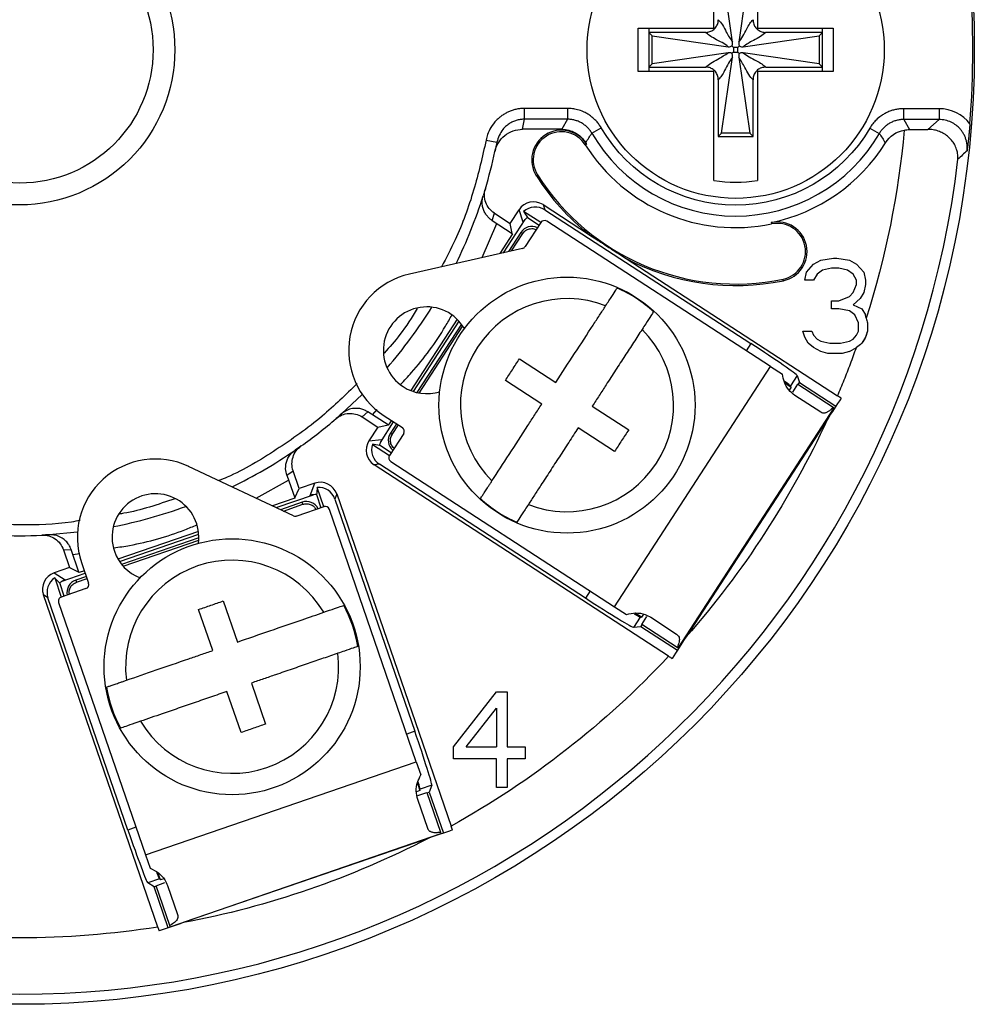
# Model space of a CAD drawing. Header units: millimetres. Extents: x 15 to 205, y 5 to 292.
# Tile 5 of 12: x 110 to 132, y 71 to 94. Entities that reach past the tile are written whole.
import ezdxf

# ---------------------------------------------------------------- set-up
doc = ezdxf.new("R2010")
doc.units = ezdxf.units.MM

msp = doc.modelspace()

# ---------------------------------------------------------------- linework, layer by layer
at = {"color": 7, "linetype": 'Continuous', "lineweight": 25}
for p, q in [((125.581, 93.725), (125.581, 96.238)), ((126.581, 96.238), (126.581, 93.725)), ((126.01, 93.396), (125.757, 95.149)), ((126.404, 95.149), (126.151, 93.396)), ((123.831, 93.725), (125.581, 93.725)), ((123.831, 92.725), (123.831, 93.725)), ((124.081, 93.725), (124.081, 93.625)), ((126.581, 93.725), (128.331, 93.725)), ((128.081, 93.625), (128.081, 93.725)), ((128.331, 93.725), (128.331, 92.725)), ((124.081, 93.625), (124.081, 92.825)), ((125.388, 93.625), (124.081, 93.625)), ((124.157, 93.549), (124.081, 93.625)), ((124.157, 93.549), (125.91, 93.296)), ((124.157, 92.902), (124.157, 93.549)), ((126.251, 93.296), (128.004, 93.549)), ((128.081, 93.625), (126.773, 93.625)), ((128.004, 93.549), (128.081, 93.625)), ((128.004, 93.549), (128.004, 92.902)), ((128.081, 92.825), (128.081, 93.625)), ((125.994, 93.312), (126.028, 93.278)), ((126.133, 93.278), (126.028, 93.278)), ((126.028, 93.278), (126.028, 93.173)), ((126.168, 93.312), (126.133, 93.278)), ((126.133, 93.173), (126.133, 93.278)), ((125.91, 93.155), (124.157, 92.902)), ((125.757, 91.302), (126.01, 93.055)), ((126.028, 93.173), (125.994, 93.138)), ((126.028, 93.173), (126.133, 93.173)), ((126.133, 93.173), (126.168, 93.138)), ((126.151, 93.055), (126.404, 91.302)), ((128.004, 92.902), (126.251, 93.155)), ((124.157, 92.902), (124.081, 92.825)), ((124.081, 92.825), (124.081, 92.725)), ((124.081, 92.825), (125.388, 92.825)), ((126.773, 92.825), (128.081, 92.825)), ((128.004, 92.902), (128.081, 92.825)), ((128.081, 92.725), (128.081, 92.825)), ((125.581, 92.725), (123.831, 92.725)), ((125.581, 90.213), (125.581, 92.725)), ((126.581, 92.725), (126.581, 90.213)), ((128.331, 92.725), (126.581, 92.725)), ((125.681, 92.533), (125.681, 91.225)), ((126.481, 91.225), (126.481, 92.533)), ((121.215, 91.624), (121.215, 91.874)), ((122.205, 91.874), (121.215, 91.874)), ((122.205, 91.874), (122.205, 91.624)), ((129.953, 91.617), (129.953, 91.867)), ((130.768, 91.867), (129.953, 91.867)), ((130.768, 91.867), (130.768, 91.617)), ((121.168, 91.391), (121.215, 91.624)), ((122.205, 91.624), (121.215, 91.624)), ((122.205, 91.624), (122.073, 91.391)), ((130.768, 91.617), (129.953, 91.617)), ((129.953, 91.617), (130.084, 91.385)), ((130.768, 91.617), (130.512, 91.389)), ((122.073, 91.391), (121.168, 91.391)), ((122.767, 91.301), (122.983, 91.426)), ((125.757, 91.302), (125.681, 91.225)), ((125.681, 91.225), (126.481, 91.225)), ((126.404, 91.302), (125.757, 91.302)), ((126.404, 91.302), (126.481, 91.225)), ((129.176, 91.421), (129.391, 91.295)), ((120.331, 91.144), (120.577, 91.097)), ((122.616, 91.034), (122.645, 91.053)), ((121.487, 90.32), (121.517, 90.339)), ((121.641, 89.656), (122.711, 88.961)), ((121.641, 89.656), (121.681, 89.537)), ((120.468, 89.29), (120.52, 89.46)), ((120.52, 89.46), (120.884, 89.224)), ((120.884, 89.224), (121.088, 89.538)), ((121.183, 89.254), (121.088, 89.538)), ((121.589, 89.243), (121.195, 89.499)), ((121.681, 89.537), (126.427, 86.455)), ((120.468, 89.29), (120.934, 88.987)), ((120.732, 88.547), (121.229, 89.313)), ((120.934, 88.987), (120.884, 89.224)), ((121.589, 89.243), (121.23, 88.69)), ((121.28, 89.358), (121.55, 89.183)), ((126.885, 85.923), (121.727, 89.272)), ((126.903, 89.244), (126.91, 89.21)), ((120.94, 88.983), (120.644, 88.527)), ((121.131, 89.015), (120.844, 88.573)), ((120.934, 88.987), (120.94, 88.983)), ((121.173, 88.988), (121.131, 89.015)), ((121.168, 88.647), (118.562, 88.054)), ((123.556, 88.413), (128.431, 85.247)), ((127.713, 88.098), (127.878, 88.285)), ((127.878, 88.285), (128.043, 88.379)), ((128.043, 88.379), (128.332, 88.425)), ((128.332, 88.425), (128.415, 88.425)), ((128.415, 88.425), (128.703, 88.379)), ((128.703, 88.379), (128.868, 88.285)), ((128.868, 88.285), (129.033, 88.098)), ((127.672, 87.911), (127.713, 88.098)), ((127.961, 88.051), (127.878, 87.911)), ((128.085, 88.145), (127.961, 88.051)), ((128.291, 88.191), (128.085, 88.145)), ((128.456, 88.191), (128.291, 88.191)), ((128.662, 88.145), (128.456, 88.191)), ((128.786, 88.051), (128.662, 88.145)), ((128.868, 87.911), (128.786, 88.051)), ((129.033, 88.098), (129.075, 87.911)), ((127.179, 87.903), (127.172, 87.937)), ((127.878, 87.911), (127.672, 87.911)), ((128.868, 87.817), (128.868, 87.911)), ((129.075, 87.911), (129.075, 87.817)), ((128.703, 87.536), (128.786, 87.63)), ((128.786, 87.63), (128.868, 87.817)), ((129.033, 87.63), (128.951, 87.489)), ((129.075, 87.817), (129.033, 87.63)), ((128.291, 87.442), (128.456, 87.442)), ((128.291, 87.255), (128.291, 87.442)), ((128.456, 87.442), (128.703, 87.536)), ((128.951, 87.489), (128.786, 87.349)), ((128.456, 87.255), (128.291, 87.255)), ((128.703, 87.208), (128.456, 87.255)), ((128.827, 87.115), (128.703, 87.208)), ((128.786, 87.349), (128.992, 87.255)), ((128.992, 87.255), (129.075, 87.115)), ((119.661, 87.014), (118.593, 85.369)), ((118.654, 85.347), (119.706, 86.967)), ((128.91, 86.928), (128.827, 87.115)), ((128.91, 86.74), (128.91, 86.928)), ((129.092, 87.037), (129.075, 87.115)), ((119.759, 86.902), (118.735, 85.325)), ((127.631, 86.74), (127.837, 86.74)), ((127.672, 86.6), (127.631, 86.74)), ((127.837, 86.74), (127.878, 86.647)), ((128.868, 86.647), (128.91, 86.74)), ((129.116, 86.74), (129.075, 86.6)), ((127.755, 86.459), (127.672, 86.6)), ((127.878, 86.366), (127.755, 86.459)), ((127.878, 86.647), (127.961, 86.553)), ((127.961, 86.553), (128.043, 86.506)), ((128.043, 86.506), (128.25, 86.459)), ((128.25, 86.459), (128.497, 86.459)), ((128.497, 86.459), (128.703, 86.506)), ((128.703, 86.506), (128.786, 86.553)), ((128.786, 86.553), (128.868, 86.647)), ((129.075, 86.6), (128.992, 86.459)), ((128.043, 86.272), (127.878, 86.366)), ((128.208, 86.225), (128.043, 86.272)), ((128.703, 86.272), (128.538, 86.225)), ((128.703, 86.272), (128.865, 86.364)), ((121.1, 86.103), (121.938, 85.558)), ((128.538, 86.225), (128.208, 86.225)), ((123.29, 80.387), (126.885, 85.923)), ((126.885, 85.923), (127.157, 85.746)), ((121.612, 85.055), (120.773, 85.599)), ((127.498, 85.718), (127.343, 85.48)), ((127.498, 85.718), (127.552, 85.554)), ((127.522, 85.509), (127.552, 85.554)), ((127.552, 85.554), (128.391, 85.01)), ((127.212, 85.547), (127.36, 85.451)), ((127.36, 85.451), (127.314, 85.379)), ((127.36, 85.451), (127.343, 85.48)), ((127.396, 85.333), (127.514, 85.514)), ((127.514, 85.514), (128.327, 84.986)), ((117.476, 85.282), (117, 84.836)), ((128.04, 84.875), (127.447, 85.26)), ((117.47, 84.764), (117.604, 84.88)), ((118.071, 84.577), (117.604, 84.88)), ((122.777, 85.013), (123.616, 84.469)), ((124.758, 79.434), (128.353, 84.97)), ((128.327, 84.986), (128.353, 84.97)), ((117.47, 84.764), (117.834, 84.527)), ((117.893, 84.176), (118.199, 84.648)), ((117.981, 84.789), (118.401, 84.517)), ((118.147, 84.682), (118.076, 84.574)), ((128.189, 84.699), (124.938, 79.694)), ((117.834, 84.527), (117.63, 84.212)), ((117.834, 84.527), (118.071, 84.577)), ((118.076, 84.574), (118.071, 84.577)), ((118.266, 84.604), (118.125, 84.386)), ((123.289, 83.965), (122.45, 84.51)), ((117.63, 84.212), (117.928, 84.242)), ((118.43, 84.378), (118.103, 83.875)), ((118.125, 84.386), (118.167, 84.359)), ((117.709, 84.131), (118.103, 83.875)), ((118.142, 83.935), (117.873, 84.11)), ((118.133, 83.737), (123.29, 80.387)), ((115.893, 82.483), (113.474, 83.621)), ((115.737, 83.422), (115.883, 83.523)), ((116.024, 83.113), (115.883, 83.523)), ((117.872, 83.672), (117.747, 83.659)), ((124.536, 79.25), (117.747, 83.659)), ((122.618, 80.589), (117.872, 83.672)), ((115.737, 83.422), (115.918, 82.896)), ((115.918, 82.896), (116.024, 83.113)), ((116.379, 83.235), (116.024, 83.113)), ((116.278, 82.953), (116.379, 83.235)), ((116.591, 82.694), (116.438, 83.138)), ((115.92, 82.889), (115.406, 82.712)), ((115.488, 82.674), (116.351, 82.971)), ((115.918, 82.896), (115.92, 82.889)), ((116.419, 82.975), (116.524, 82.671)), ((116.887, 82.987), (116.845, 82.869)), ((116.845, 82.869), (118.688, 77.518)), ((116.887, 82.987), (119.523, 75.333)), ((116.091, 82.797), (115.592, 82.625)), ((116.591, 82.694), (115.968, 82.479)), ((116.107, 82.749), (116.091, 82.797)), ((118.721, 76.817), (116.718, 82.632)), ((110.912, 82.105), (110.262, 82.046)), ((113.7, 82.124), (111.846, 81.486)), ((111.88, 81.431), (113.706, 82.06)), ((113.708, 81.976), (111.93, 81.364)), ((110.588, 81.7), (110.766, 81.71)), ((110.588, 81.7), (110.729, 81.29)), ((110.947, 81.184), (110.766, 81.71)), ((110.729, 81.29), (110.374, 81.168)), ((110.729, 81.29), (110.947, 81.184)), ((111.007, 81.406), (111.169, 80.933)), ((110.374, 81.168), (110.627, 81.008)), ((110.387, 81.055), (110.54, 80.61)), ((110.559, 80.977), (111.091, 81.16)), ((111.117, 81.084), (110.871, 81)), ((110.949, 81.177), (110.947, 81.184)), ((111.071, 81.219), (110.949, 81.177)), ((110.608, 80.634), (110.503, 80.938)), ((111.107, 80.806), (110.54, 80.61)), ((110.871, 81), (110.888, 80.952)), ((112.762, 73.005), (110.127, 80.66)), ((110.232, 80.593), (110.127, 80.66)), ((112.075, 75.241), (110.232, 80.593)), ((110.478, 80.483), (112.48, 74.668)), ((114.273, 80.521), (114.598, 79.575)), ((123.29, 80.387), (123.562, 80.211)), ((114.031, 79.38), (113.705, 80.325)), ((123.882, 80.149), (123.727, 79.911)), ((123.914, 80.145), (123.766, 80.242)), ((123.882, 80.149), (123.914, 80.145)), ((123.96, 80.215), (123.914, 80.145)), ((123.919, 79.979), (124.037, 80.161)), ((124.125, 80.144), (124.718, 79.759)), ((123.898, 79.928), (123.727, 79.911)), ((123.898, 79.928), (123.928, 79.973)), ((124.737, 79.383), (123.898, 79.928)), ((124.733, 79.451), (123.919, 79.979)), ((124.758, 79.434), (124.733, 79.451)), ((114.924, 78.63), (115.249, 77.684)), ((114.682, 77.489), (114.356, 78.434)), ((119.581, 77.162), (120.571, 78.425)), ((120.571, 78.425), (120.818, 78.425)), ((120.818, 78.425), (120.818, 77.162)), ((119.87, 77.162), (120.571, 78.051)), ((120.571, 78.051), (120.571, 77.162)), ((119.581, 76.881), (119.581, 77.162)), ((119.87, 77.162), (120.571, 77.162)), ((120.818, 77.162), (121.231, 77.162)), ((121.231, 77.162), (121.231, 76.881)), ((112.48, 74.668), (118.721, 76.817)), ((118.721, 76.817), (118.826, 76.511)), ((120.571, 76.881), (119.581, 76.881)), ((120.571, 76.225), (120.571, 76.881)), ((120.818, 76.881), (120.818, 76.225)), ((121.231, 76.881), (120.818, 76.881)), ((118.747, 76.32), (118.805, 76.153)), ((119.077, 76.278), (118.809, 76.186)), ((119.077, 76.278), (119.02, 76.116)), ((118.805, 76.153), (118.724, 76.125)), ((118.76, 76.038), (118.965, 76.108)), ((118.805, 76.153), (118.809, 76.186)), ((118.965, 76.108), (119.281, 75.191)), ((118.968, 76.099), (119.02, 76.116)), ((119.02, 76.116), (119.345, 75.171)), ((120.818, 76.225), (120.571, 76.225)), ((118.986, 75.28), (118.755, 75.949)), ((113.05, 73.014), (119.29, 75.162)), ((119.281, 75.191), (119.29, 75.162)), ((118.995, 75.05), (113.352, 73.107)), ((112.48, 74.668), (112.586, 74.362)), ((112.823, 74.093), (112.765, 74.261)), ((112.799, 74.116), (112.531, 74.024)), ((112.676, 73.932), (112.531, 74.024)), ((112.724, 73.959), (112.929, 74.03)), ((112.799, 74.116), (112.823, 74.093)), ((112.901, 74.12), (112.823, 74.093)), ((112.676, 73.932), (112.728, 73.95)), ((113.002, 72.987), (112.676, 73.932)), ((113.04, 73.042), (112.724, 73.959)), ((112.988, 73.963), (113.218, 73.294)), ((113.05, 73.014), (113.04, 73.042))]:
    msp.add_line(p, q, dxfattribs=at)
at = {"color": 8, "linetype": 'Continuous', "lineweight": 25}
for p, q in [((120.236, 88.435), (120.574, 89.221)), ((120.914, 88.589), (121.173, 88.988)), ((118.787, 85.314), (119.79, 86.859)), ((126.427, 86.455), (126.32, 86.289)), ((117.711, 84.811), (117.821, 84.931)), ((118.167, 84.359), (118.308, 84.577)), ((115.028, 82.89), (115.778, 83.302)), ((115.657, 82.594), (116.107, 82.749)), ((111.965, 81.323), (113.706, 81.923)), ((110.807, 81.59), (110.967, 81.616)), ((110.888, 80.952), (111.134, 81.037)), ((122.726, 80.754), (122.618, 80.589)), ((118.688, 77.518), (118.501, 77.454)), ((112.261, 75.305), (112.075, 75.241))]:
    msp.add_line(p, q, dxfattribs=at)
at = {"color": 7, "linetype": 'Continuous', "lineweight": 25}
for centre, radius in [((109.581, 93.225), 22), ((126.081, 93.225), 3.425), ((109.581, 93.225), 3.075), ((122.194, 85.034), 2.95), ((114.477, 79.005), 2.95)]:
    msp.add_circle(centre, radius, dxfattribs=at)
for centre, radius, start, end in [((109.581, 93.225), 21.965, 355.5412, 4.4588), ((122.066, 90.686), 0.685, 32.311, 212.311), ((122.066, 90.686), 0.65, 32.311, 212.311), ((126.081, 93.225), 3.833, 210.1472, 329.7495), ((126.081, 93.225), 4.1, 212.311, 281.6629), ((126.081, 93.225), 4.065, 211.7878, 212.311), ((126.081, 93.225), 4.065, 281.6629, 328.1123), ((109.581, 93.225), 11.2, 343.3842, 347.8981), ((109.581, 93.225), 21.768, 186.6532, 353.3468), ((126.081, 93.225), 5.435, 212.311, 231.684), ((126.081, 93.225), 5.4, 212.311, 281.6629), ((126.081, 93.225), 3.053, 260.5754, 279.4246), ((109.581, 93.225), 11.2, 333.9043, 342.5112), ((121.673, 89.188), 0.1, 57, 147), ((127.041, 88.573), 0.685, 281.6629, 101.6629), ((127.041, 88.573), 0.65, 281.6629, 101.6629), ((121.383, 88.852), 0.3, 64.6623, 147), ((121.146, 88.744), 0.1, 282.8165, 327), ((126.081, 93.225), 5.435, 242.316, 281.6629), ((118.962, 86.299), 1.8, 102.8165, 237), ((122.194, 85.034), 2.934, 47.1868, 66.8132), ((122.194, 85.034), 2.456, 68.745, 225.255), ((118.962, 86.299), 1, 29.863, 237), ((109.581, 93.225), 11.2, 319.1085, 328.0086), ((122.194, 85.034), 2.456, 248.745, 45.255), ((118.962, 86.299), 1, 237, 287.4043), ((109.581, 93.225), 11.2, 305.3842, 310.6158), ((118.346, 84.433), 0.1, 327, 57), ((118.376, 84.223), 0.3, 147, 229.3377), ((109.581, 93.225), 11.2, 295.9043, 304.5112), ((112.709, 81.992), 1.8, 64.8165, 199), ((118.187, 83.821), 0.1, 147, 237), ((112.709, 81.992), 1, 351.863, 199), ((122.194, 85.034), 2.934, 227.1868, 246.8132), ((109.581, 93.225), 11.2, 281.1085, 290.0086), ((116.188, 82.513), 0.3, 26.6623, 109), ((116.624, 82.6), 0.1, 19, 109), ((115.935, 82.574), 0.1, 244.8165, 289), ((109.581, 93.225), 11.2, 267.3842, 272.6158), ((112.709, 81.992), 1, 199, 249.4043), ((114.477, 79.005), 2.456, 30.745, 187.255), ((110.969, 80.716), 0.3, 109, 191.3377), ((111.075, 80.9), 0.1, 289, 19), ((110.573, 80.516), 0.1, 109, 199), ((114.477, 79.005), 2.934, 9.1868, 28.8132), ((114.477, 79.005), 2.456, 210.745, 7.255), ((114.477, 79.005), 2.934, 189.1868, 208.8132)]:
    msp.add_arc(centre, radius, start, end, dxfattribs=at)
for centre, major_axis, ratio, start_param, end_param in [((121.424, 89.32), (0.126, -0.38), 0.999002, 2.245953, 3.815775), ((121.463, 89.201), (0.126, -0.38), 0.999002, 2.245953, 3.55547), ((121.324, 89.62), (-0.813, 1.3), 0.113442, 1.593254, 1.700706), ((126.408, 86.424), (1.09, -0.708), 0.027933, 0.034907, 1.570796), ((126.253, 86.187), (1.09, -0.708), 0.017455, 0.034907, 0.510905), ((117.965, 83.995), (0.398, 0.039), 0.999002, 2.46741, 4.037232), ((118.09, 84.007), (0.398, 0.039), 0.999002, 2.727715, 4.037232), ((117.651, 83.964), (1.519, -0.214), 0.113442, 1.440887, 1.548339), ((116.509, 82.857), (-0.135, -0.377), 0.999002, 2.245953, 3.815775), ((116.615, 83.154), (0.16, 1.525), 0.113442, 1.593254, 1.700706), ((116.467, 82.739), (-0.135, -0.377), 0.999002, 2.245953, 3.55547), ((110.505, 80.79), (0.338, -0.214), 0.999002, 2.46741, 4.037232), ((110.611, 80.723), (0.338, -0.214), 0.999002, 2.727715, 4.037232), ((110.238, 80.959), (-1.065, 1.104), 0.113442, 4.58248, 4.689931), ((122.638, 80.62), (1.09, -0.708), 0.027933, 4.712389, 6.248279), ((122.792, 80.857), (1.09, -0.708), 0.017455, 5.777732, 6.248279), ((118.653, 77.506), (-0.423, 1.229), 0.027933, 3.176499, 4.712389), ((118.385, 77.414), (-0.423, 1.229), 0.017455, 3.176499, 3.652498), ((112.109, 75.253), (-0.423, 1.229), 0.027933, 1.570796, 3.106686), ((112.377, 75.345), (-0.423, 1.229), 0.017455, 2.63614, 3.106686)]:
    msp.add_ellipse(centre, major_axis=major_axis, ratio=ratio, start_param=start_param, end_param=end_param, dxfattribs=at)
for points, knots in [([(109.581, 89.65), (110.529, 89.65), (111.438, 90.027), (112.779, 91.368), (113.156, 92.277), (113.156, 94.174), (112.779, 95.083), (111.438, 96.424), (110.529, 96.8), (108.633, 96.8), (107.723, 96.424), (106.382, 95.083), (106.006, 94.174), (106.006, 92.277), (106.382, 91.368), (107.723, 90.027), (108.633, 89.65), (109.581, 89.65)], [0, 0, 0, 0, 0.125, 0.125, 0.25, 0.25, 0.375, 0.375, 0.5, 0.5, 0.625, 0.625, 0.75, 0.75, 0.875, 0.875, 1, 1, 1, 1]), ([(125.388, 93.625), (125.405, 93.626), (125.439, 93.628), (125.488, 93.641), (125.535, 93.662), (125.576, 93.69), (125.612, 93.725), (125.64, 93.764), (125.662, 93.808), (125.674, 93.849), (125.68, 93.886), (125.68, 93.907), (125.681, 93.918)], [0, 0, 0, 0, 0.1091423, 0.2214767, 0.3297933, 0.4415021, 0.5457617, 0.653113, 0.7563631, 0.8624905, 0.9308667, 1, 1, 1, 1]), ([(125.681, 93.918), (125.712, 93.881), (125.776, 93.808), (125.882, 93.595), (125.962, 93.471), (126.01, 93.396)], [0, 0, 0, 0, 0.2782361, 0.5596727, 1, 1, 1, 1]), ([(126.151, 93.396), (126.182, 93.441), (126.245, 93.531), (126.328, 93.696), (126.406, 93.835), (126.456, 93.89), (126.481, 93.918)], [0, 0, 0, 0, 0.27935, 0.561246, 0.78163, 1, 1, 1, 1]), ([(126.481, 93.918), (126.484, 93.884), (126.491, 93.816), (126.542, 93.727), (126.618, 93.663), (126.699, 93.63), (126.752, 93.627), (126.773, 93.625)], [0, 0, 0, 0, 0.221411, 0.441318, 0.652862, 0.862222, 1, 1, 1, 1]), ([(125.91, 93.296), (125.866, 93.327), (125.775, 93.389), (125.61, 93.473), (125.471, 93.551), (125.416, 93.601), (125.388, 93.625)], [0, 0, 0, 0, 0.27935, 0.561246, 0.78163, 1, 1, 1, 1]), ([(126.773, 93.625), (126.737, 93.594), (126.664, 93.531), (126.45, 93.424), (126.327, 93.345), (126.251, 93.296)], [0, 0, 0, 0, 0.278236, 0.559673, 1, 1, 1, 1]), ([(125.91, 93.296), (125.929, 93.295), (125.957, 93.294), (125.985, 93.306), (125.993, 93.312), (125.994, 93.312)], [0, 0, 0, 0, 0.636931, 0.987056, 1, 1, 1, 1]), ([(125.994, 93.312), (125.996, 93.316), (126.001, 93.324), (126.007, 93.339), (126.011, 93.358), (126.012, 93.378), (126.011, 93.391), (126.01, 93.396)], [0, 0, 0, 0, 0.147735, 0.298072, 0.55803, 0.825156, 1, 1, 1, 1]), ([(126.151, 93.396), (126.151, 93.377), (126.149, 93.349), (126.161, 93.322), (126.168, 93.313), (126.168, 93.312)], [0, 0, 0, 0, 0.636931, 0.987056, 1, 1, 1, 1]), ([(126.168, 93.312), (126.175, 93.308), (126.197, 93.296), (126.226, 93.293), (126.246, 93.296), (126.251, 93.296)], [0, 0, 0, 0, 0.298134, 0.824757, 1, 1, 1, 1]), ([(125.388, 92.825), (125.425, 92.857), (125.498, 92.92), (125.711, 93.027), (125.835, 93.106), (125.91, 93.155)], [0, 0, 0, 0, 0.2782361, 0.5596727, 1, 1, 1, 1]), ([(126.01, 93.055), (125.979, 93.01), (125.917, 92.92), (125.833, 92.755), (125.755, 92.615), (125.706, 92.56), (125.681, 92.533)], [0, 0, 0, 0, 0.27935, 0.561246, 0.78163, 1, 1, 1, 1]), ([(125.994, 93.138), (125.986, 93.143), (125.965, 93.155), (125.935, 93.158), (125.915, 93.155), (125.91, 93.155)], [0, 0, 0, 0, 0.298134, 0.824757, 1, 1, 1, 1]), ([(126.01, 93.055), (126.011, 93.073), (126.013, 93.102), (126, 93.129), (125.994, 93.138), (125.994, 93.138)], [0, 0, 0, 0, 0.636931, 0.987056, 1, 1, 1, 1]), ([(126.168, 93.138), (126.163, 93.131), (126.151, 93.109), (126.149, 93.08), (126.151, 93.06), (126.151, 93.055)], [0, 0, 0, 0, 0.298134, 0.824757, 1, 1, 1, 1]), ([(126.481, 92.533), (126.449, 92.569), (126.386, 92.642), (126.279, 92.856), (126.2, 92.98), (126.151, 93.055)], [0, 0, 0, 0, 0.278236, 0.559673, 1, 1, 1, 1]), ([(126.251, 93.155), (126.233, 93.156), (126.204, 93.157), (126.177, 93.145), (126.168, 93.139), (126.168, 93.138)], [0, 0, 0, 0, 0.636931, 0.987056, 1, 1, 1, 1]), ([(126.251, 93.155), (126.296, 93.124), (126.386, 93.061), (126.551, 92.978), (126.691, 92.9), (126.746, 92.85), (126.773, 92.825)], [0, 0, 0, 0, 0.27935, 0.561246, 0.78163, 1, 1, 1, 1]), ([(125.681, 92.533), (125.677, 92.567), (125.671, 92.635), (125.619, 92.724), (125.544, 92.788), (125.463, 92.821), (125.41, 92.824), (125.388, 92.825)], [0, 0, 0, 0, 0.221411, 0.441318, 0.652862, 0.862222, 1, 1, 1, 1]), ([(126.773, 92.825), (126.739, 92.822), (126.671, 92.816), (126.583, 92.764), (126.518, 92.688), (126.485, 92.607), (126.482, 92.554), (126.481, 92.533)], [0, 0, 0, 0, 0.221411, 0.441318, 0.652862, 0.862222, 1, 1, 1, 1]), ([(121.215, 91.874), (121.185, 91.873), (121.125, 91.871), (121.036, 91.857), (120.95, 91.835), (120.867, 91.804), (120.788, 91.766), (120.712, 91.721), (120.638, 91.667), (120.54, 91.576), (120.441, 91.445), (120.365, 91.287), (120.341, 91.187), (120.331, 91.144)], [0, 0, 0, 0, 0.072941, 0.145018, 0.2165, 0.287595, 0.358461, 0.429218, 0.49996, 0.58121, 0.749934, 0.89493, 1, 1, 1, 1]), ([(122.983, 91.426), (122.966, 91.453), (122.933, 91.506), (122.872, 91.579), (122.806, 91.645), (122.733, 91.704), (122.655, 91.755), (122.558, 91.805), (122.445, 91.844), (122.321, 91.87), (122.243, 91.872), (122.205, 91.874)], [0, 0, 0, 0, 0.1008239, 0.2009646, 0.3006915, 0.4001992, 0.4996316, 0.5967348, 0.7496756, 0.8792738, 1, 1, 1, 1]), ([(129.953, 91.867), (129.921, 91.866), (129.858, 91.864), (129.765, 91.848), (129.675, 91.824), (129.588, 91.791), (129.505, 91.749), (129.413, 91.69), (129.322, 91.613), (129.238, 91.519), (129.196, 91.452), (129.176, 91.421)], [0, 0, 0, 0, 0.100823, 0.200967, 0.3007, 0.400215, 0.499655, 0.596782, 0.749686, 0.879194, 1, 1, 1, 1]), ([(121.215, 91.624), (121.188, 91.623), (121.131, 91.621), (121.046, 91.604), (120.961, 91.574), (120.877, 91.532), (120.792, 91.471), (120.661, 91.344), (120.612, 91.2), (120.577, 91.097)], [0, 0, 0, 0, 0.0919988, 0.1888576, 0.2900212, 0.3947189, 0.5019809, 0.6404646, 1, 1, 1, 1]), ([(122.767, 91.301), (122.752, 91.324), (122.722, 91.371), (122.666, 91.434), (122.602, 91.491), (122.53, 91.539), (122.452, 91.577), (122.371, 91.604), (122.288, 91.621), (122.232, 91.623), (122.205, 91.624)], [0, 0, 0, 0, 0.121278, 0.245688, 0.372279, 0.49999, 0.627703, 0.754298, 0.878714, 1, 1, 1, 1]), ([(129.953, 91.617), (129.925, 91.616), (129.87, 91.614), (129.787, 91.597), (129.706, 91.57), (129.628, 91.532), (129.556, 91.484), (129.492, 91.428), (129.436, 91.365), (129.406, 91.318), (129.391, 91.295)], [0, 0, 0, 0, 0.1212992, 0.2457174, 0.3723065, 0.5000096, 0.6277115, 0.7542971, 0.8787092, 1, 1, 1, 1]), ([(131.414, 90.899), (131.416, 90.926), (131.42, 90.981), (131.412, 91.064), (131.395, 91.143), (131.369, 91.218), (131.335, 91.287), (131.296, 91.348), (131.241, 91.417), (131.16, 91.491), (131.046, 91.56), (130.912, 91.608), (130.816, 91.614), (130.768, 91.617)], [0, 0, 0, 0, 0.076265, 0.152316, 0.22726, 0.300241, 0.370482, 0.437324, 0.500245, 0.612877, 0.736251, 0.866785, 1, 1, 1, 1]), ([(131.479, 91.518), (131.477, 91.493), (131.473, 91.44), (131.466, 91.361), (131.458, 91.277), (131.447, 91.177), (131.433, 91.05), (131.421, 90.954), (131.414, 90.899)], [0, 0, 0, 0, 0.112377, 0.232255, 0.361103, 0.500106, 0.711036, 1, 1, 1, 1]), ([(120.532, 90.877), (120.563, 91.023), (120.643, 91.153), (120.874, 91.34), (121.019, 91.391), (121.168, 91.391)], [0, 0, 0, 0, 0.5, 0.5, 1, 1, 1, 1]), ([(122.073, 91.391), (122.184, 91.391), (122.293, 91.363), (122.485, 91.256), (122.567, 91.178), (122.625, 91.084)], [0, 0, 0, 0, 0.5, 0.5, 1, 1, 1, 1]), ([(122.625, 91.084), (122.649, 91.121), (122.695, 91.193), (122.743, 91.265), (122.767, 91.301)], [0, 0, 0, 0, 0.505872, 1, 1, 1, 1]), ([(129.176, 91.421), (128.533, 90.319), (127.353, 89.642), (124.802, 89.644), (123.623, 90.323), (122.983, 91.426)], [0, 0, 0, 0, 0.5, 0.5, 1, 1, 1, 1]), ([(129.391, 91.295), (129.415, 91.259), (129.463, 91.187), (129.509, 91.115), (129.532, 91.078)], [0, 0, 0, 0, 0.494131, 1, 1, 1, 1]), ([(131.202, 90.703), (131.203, 90.727), (131.204, 90.771), (131.197, 90.832), (131.187, 90.884), (131.166, 90.955), (131.128, 91.042), (131.057, 91.145), (130.97, 91.232), (130.865, 91.303), (130.752, 91.353), (130.635, 91.384), (130.552, 91.387), (130.512, 91.389)], [0, 0, 0, 0, 0.078994, 0.146999, 0.204015, 0.250048, 0.384086, 0.499788, 0.619076, 0.727593, 0.826342, 0.916607, 1, 1, 1, 1]), ([(120.52, 89.46), (120.429, 89.519), (120.36, 89.606), (120.286, 89.808), (120.282, 89.919), (120.313, 90.023)], [0, 0, 0, 0, 0.5, 0.5, 1, 1, 1, 1]), ([(120.468, 89.29), (120.449, 89.303), (120.409, 89.332), (120.355, 89.387), (120.305, 89.457), (120.266, 89.541), (120.241, 89.64), (120.236, 89.749), (120.254, 89.822), (120.263, 89.86)], [0, 0, 0, 0, 0.10701, 0.225981, 0.356907, 0.49978, 0.654593, 0.821336, 1, 1, 1, 1]), ([(121.283, 89.36), (121.264, 89.346), (121.246, 89.33), (121.212, 89.295), (121.196, 89.275), (121.183, 89.254)], [0, 0, 0, 0, 0.5, 0.5, 1, 1, 1, 1]), ([(122.711, 88.961), (122.754, 88.933), (122.802, 88.902), (122.895, 88.841), (122.93, 88.819), (122.995, 88.777), (123.019, 88.761), (123.074, 88.726), (123.104, 88.706), (123.165, 88.666), (123.196, 88.646), (123.25, 88.611), (123.273, 88.596), (123.338, 88.554), (123.372, 88.532), (123.465, 88.472), (123.513, 88.441), (123.556, 88.413)], [0, 0, 0, 0, 0.25, 0.25, 0.375, 0.375, 0.4375, 0.4375, 0.5, 0.5, 0.5625, 0.5625, 0.625, 0.625, 0.75, 0.75, 1, 1, 1, 1]), ([(123.085, 87.323), (123.135, 87.401), (123.236, 87.555), (123.319, 87.683), (123.341, 87.718), (123.349, 87.731)], [0, 0, 0, 0, 0.3920775, 0.7843472, 1, 1, 1, 1]), ([(121.938, 85.558), (122.083, 85.781), (122.377, 86.234), (122.71, 86.747), (122.944, 87.107), (123.038, 87.251), (123.085, 87.323)], [0, 0, 0, 0, 0.361742, 0.733974, 0.866739, 1, 1, 1, 1]), ([(124.188, 87.186), (124.171, 87.16), (124.137, 87.107), (124.033, 86.948), (123.953, 86.824), (123.924, 86.779)], [0, 0, 0, 0, 0.386936, 0.773764, 1, 1, 1, 1]), ([(123.924, 86.779), (123.86, 86.68), (123.731, 86.483), (123.562, 86.222), (123.423, 86.007), (123.315, 85.842), (123.206, 85.674), (123.08, 85.48), (122.937, 85.26), (122.831, 85.096), (122.777, 85.013)], [0, 0, 0, 0, 0.180425, 0.362611, 0.454457, 0.547296, 0.640647, 0.73417, 0.866837, 1, 1, 1, 1]), ([(128.431, 85.247), (128.482, 85.37), (128.584, 85.616), (128.729, 85.988), (128.82, 86.239), (128.865, 86.364)], [0, 0, 0, 0, 0.333354, 0.666646, 1, 1, 1, 1]), ([(120.773, 85.599), (120.827, 85.683), (120.936, 85.851), (121.045, 86.019), (121.1, 86.103)], [0, 0, 0, 0, 0.498941, 1, 1, 1, 1]), ([(127.447, 85.26), (127.397, 85.299), (127.297, 85.377), (127.195, 85.553), (127.169, 85.684), (127.157, 85.746)], [0, 0, 0, 0, 0.344767, 0.688525, 1, 1, 1, 1]), ([(117.604, 84.88), (117.585, 84.892), (117.543, 84.917), (117.464, 84.946), (117.363, 84.964), (117.243, 84.958), (117.114, 84.92), (117.039, 84.864), (117, 84.836)], [0, 0, 0, 0, 0.1007, 0.229393, 0.38703, 0.572171, 0.779619, 1, 1, 1, 1]), ([(120.465, 83.289), (120.595, 83.489), (120.858, 83.895), (121.198, 84.418), (121.451, 84.808), (121.558, 84.972), (121.612, 85.055)], [0, 0, 0, 0, 0.361742, 0.733974, 0.866739, 1, 1, 1, 1]), ([(128.327, 84.986), (128.318, 84.976), (128.299, 84.955), (128.27, 84.927), (128.242, 84.903), (128.214, 84.884), (128.187, 84.869), (128.161, 84.858), (128.134, 84.851), (128.105, 84.849), (128.079, 84.854), (128.056, 84.864), (128.045, 84.871), (128.04, 84.875)], [0, 0, 0, 0, 0.090091, 0.180862, 0.273658, 0.367114, 0.457191, 0.547869, 0.640498, 0.733833, 0.865984, 0.932683, 1, 1, 1, 1]), ([(116.872, 84.724), (116.954, 84.794), (117.057, 84.836), (117.271, 84.85), (117.379, 84.822), (117.47, 84.764)], [0, 0, 0, 0, 0.5, 0.5, 1, 1, 1, 1]), ([(122.45, 84.51), (122.378, 84.399), (122.232, 84.175), (122.053, 83.898), (121.909, 83.677), (121.802, 83.512), (121.696, 83.348), (121.576, 83.164), (121.445, 82.961), (121.351, 82.817), (121.304, 82.745)], [0, 0, 0, 0, 0.180425, 0.362611, 0.454457, 0.547296, 0.640647, 0.73417, 0.866837, 1, 1, 1, 1]), ([(123.616, 84.469), (123.561, 84.385), (123.452, 84.217), (123.344, 84.05), (123.289, 83.965)], [0, 0, 0, 0, 0.498941, 1, 1, 1, 1]), ([(117.928, 84.242), (117.914, 84.221), (117.902, 84.199), (117.884, 84.153), (117.877, 84.13), (117.872, 84.107)], [0, 0, 0, 0, 0.5, 0.5, 1, 1, 1, 1]), ([(115.737, 83.422), (115.73, 83.444), (115.716, 83.491), (115.708, 83.568), (115.712, 83.653), (115.732, 83.744), (115.774, 83.836), (115.837, 83.926), (115.896, 83.972), (115.926, 83.996)], [0, 0, 0, 0, 0.10701, 0.225981, 0.356907, 0.49978, 0.654593, 0.821336, 1, 1, 1, 1]), ([(115.883, 83.523), (115.848, 83.626), (115.847, 83.737), (115.912, 83.941), (115.978, 84.032), (116.066, 84.094)], [0, 0, 0, 0, 0.5, 0.5, 1, 1, 1, 1]), ([(120.201, 82.882), (120.208, 82.893), (120.222, 82.914), (120.261, 82.975), (120.313, 83.055), (120.368, 83.14), (120.42, 83.22), (120.45, 83.266), (120.465, 83.289)], [0, 0, 0, 0, 0.190795, 0.38716, 0.577943, 0.774181, 0.886566, 1, 1, 1, 1]), ([(116.423, 82.975), (116.399, 82.976), (116.375, 82.974), (116.326, 82.967), (116.302, 82.961), (116.278, 82.953)], [0, 0, 0, 0, 0.5, 0.5, 1, 1, 1, 1]), ([(121.304, 82.745), (121.254, 82.667), (121.153, 82.513), (121.07, 82.385), (121.047, 82.35), (121.039, 82.337)], [0, 0, 0, 0, 0.392077, 0.784347, 1, 1, 1, 1]), ([(110.092, 82.037), (110.2, 82.042), (110.307, 82.012), (110.485, 81.891), (110.553, 81.803), (110.588, 81.7)], [0, 0, 0, 0, 0.5, 0.5, 1, 1, 1, 1]), ([(110.766, 81.71), (110.758, 81.73), (110.74, 81.777), (110.695, 81.848), (110.627, 81.925), (110.529, 81.994), (110.403, 82.043), (110.31, 82.045), (110.262, 82.046)], [0, 0, 0, 0, 0.1007, 0.229393, 0.38703, 0.572172, 0.779619, 1, 1, 1, 1]), ([(110.627, 81.008), (110.604, 80.999), (110.581, 80.989), (110.538, 80.965), (110.518, 80.951), (110.5, 80.935)], [0, 0, 0, 0, 0.5, 0.5, 1, 1, 1, 1]), ([(113.705, 80.325), (113.8, 80.358), (113.989, 80.423), (114.178, 80.488), (114.273, 80.521)], [0, 0, 0, 0, 0.498941, 1, 1, 1, 1]), ([(116.588, 80.261), (116.676, 80.291), (116.85, 80.351), (116.994, 80.4), (117.034, 80.414), (117.048, 80.419)], [0, 0, 0, 0, 0.392077, 0.784347, 1, 1, 1, 1]), ([(114.598, 79.575), (114.85, 79.662), (115.36, 79.838), (115.938, 80.037), (116.344, 80.176), (116.507, 80.232), (116.588, 80.261)], [0, 0, 0, 0, 0.361742, 0.733974, 0.866739, 1, 1, 1, 1]), ([(123.562, 80.211), (123.635, 80.227), (123.781, 80.258), (123.981, 80.225), (124.082, 80.168), (124.125, 80.144)], [0, 0, 0, 0, 0.366922, 0.73346, 1, 1, 1, 1]), ([(124.718, 79.759), (124.741, 79.737), (124.788, 79.693), (124.786, 79.585), (124.75, 79.494), (124.733, 79.451)], [0, 0, 0, 0, 0.344767, 0.688525, 1, 1, 1, 1]), ([(117.373, 79.473), (117.344, 79.463), (117.284, 79.443), (117.104, 79.381), (116.965, 79.333), (116.914, 79.315)], [0, 0, 0, 0, 0.386936, 0.773764, 1, 1, 1, 1]), ([(112.041, 78.695), (112.266, 78.772), (112.723, 78.93), (113.313, 79.133), (113.753, 79.284), (113.938, 79.348), (114.031, 79.38)], [0, 0, 0, 0, 0.361742, 0.733974, 0.866739, 1, 1, 1, 1]), ([(116.914, 79.315), (116.803, 79.277), (116.58, 79.2), (116.286, 79.099), (116.044, 79.016), (115.858, 78.951), (115.669, 78.886), (115.45, 78.811), (115.202, 78.725), (115.017, 78.662), (114.924, 78.63)], [0, 0, 0, 0, 0.180425, 0.362611, 0.454457, 0.547296, 0.640647, 0.73417, 0.866837, 1, 1, 1, 1]), ([(111.581, 78.536), (111.593, 78.541), (111.618, 78.549), (111.686, 78.572), (111.776, 78.604), (111.872, 78.636), (111.962, 78.667), (112.014, 78.686), (112.041, 78.695)], [0, 0, 0, 0, 0.190795, 0.38716, 0.577943, 0.774181, 0.886566, 1, 1, 1, 1]), ([(114.356, 78.434), (114.231, 78.391), (113.978, 78.304), (113.666, 78.197), (113.417, 78.111), (113.231, 78.047), (113.047, 77.983), (112.839, 77.912), (112.61, 77.833), (112.448, 77.777), (112.366, 77.749)], [0, 0, 0, 0, 0.180425, 0.362611, 0.454457, 0.547296, 0.640647, 0.73417, 0.866837, 1, 1, 1, 1]), ([(112.366, 77.749), (112.279, 77.719), (112.105, 77.659), (111.96, 77.609), (111.921, 77.596), (111.907, 77.591)], [0, 0, 0, 0, 0.392077, 0.784347, 1, 1, 1, 1]), ([(115.249, 77.684), (115.155, 77.652), (114.966, 77.587), (114.777, 77.521), (114.682, 77.489)], [0, 0, 0, 0, 0.498941, 1, 1, 1, 1]), ([(118.755, 75.949), (118.74, 76.011), (118.709, 76.134), (118.737, 76.335), (118.798, 76.454), (118.826, 76.511)], [0, 0, 0, 0, 0.344767, 0.688525, 1, 1, 1, 1]), ([(119.281, 75.191), (119.267, 75.189), (119.239, 75.184), (119.199, 75.18), (119.162, 75.179), (119.129, 75.18), (119.098, 75.185), (119.07, 75.193), (119.045, 75.204), (119.021, 75.22), (119.004, 75.24), (118.992, 75.262), (118.988, 75.274), (118.986, 75.28)], [0, 0, 0, 0, 0.090091, 0.180862, 0.273658, 0.367114, 0.457191, 0.547869, 0.640498, 0.733833, 0.865984, 0.932683, 1, 1, 1, 1]), ([(112.586, 74.362), (112.653, 74.329), (112.787, 74.264), (112.924, 74.115), (112.969, 74.008), (112.988, 73.963)], [0, 0, 0, 0, 0.366922, 0.73346, 1, 1, 1, 1]), ([(113.218, 73.294), (113.223, 73.263), (113.233, 73.2), (113.164, 73.115), (113.08, 73.066), (113.04, 73.042)], [0, 0, 0, 0, 0.344767, 0.688525, 1, 1, 1, 1])]:
    msp.add_open_spline(points, degree=3, knots=knots, dxfattribs=at)
for points in [[(131.479, 91.518), (131.313, 91.73), (131.055, 91.868), (130.768, 91.867)], [(129.966, 91.374), (129.832, 89.901), (129.539, 88.447), (129.092, 87.037)], [(129.532, 91.078), (129.628, 91.232), (129.787, 91.341), (129.966, 91.374)], [(129.966, 91.374), (130.005, 91.381), (130.044, 91.385), (130.084, 91.385)], [(130.084, 91.385), (130.233, 91.385), (130.376, 91.386), (130.512, 91.389)], [(120.577, 91.097), (120.562, 91.023), (120.548, 90.95), (120.532, 90.877)], [(131.414, 90.899), (131.344, 90.833), (131.273, 90.768), (131.202, 90.703)], [(120.313, 90.023), (120.297, 89.968), (120.28, 89.914), (120.263, 89.86)], [(129.092, 87.037), (129.1, 87.001), (129.108, 86.964), (129.116, 86.928)], [(129.116, 86.928), (129.116, 86.865), (129.116, 86.803), (129.116, 86.74)], [(129.116, 86.74), (129.102, 86.693), (129.088, 86.647), (129.075, 86.6)], [(128.992, 86.459), (128.951, 86.428), (128.91, 86.397), (128.868, 86.366)], [(129.075, 86.6), (129.047, 86.553), (129.02, 86.506), (128.992, 86.459)], [(128.868, 86.366), (128.867, 86.365), (128.866, 86.365), (128.865, 86.364)], [(128.511, 85.195), (128.404, 85.03), (128.296, 84.864), (128.189, 84.699)], [(128.511, 85.195), (128.484, 85.212), (128.457, 85.23), (128.431, 85.247)], [(117, 84.836), (116.958, 84.798), (116.915, 84.761), (116.872, 84.724)], [(128.189, 84.699), (127.356, 82.881), (126.261, 81.194), (124.938, 79.694)], [(116.066, 84.094), (116.02, 84.061), (115.973, 84.029), (115.926, 83.996)], [(110.262, 82.046), (110.206, 82.043), (110.149, 82.04), (110.092, 82.037)], [(124.938, 79.694), (124.831, 79.528), (124.724, 79.363), (124.617, 79.198)], [(124.536, 79.25), (123.079, 77.691), (121.388, 76.37), (119.523, 75.333)], [(124.536, 79.25), (124.563, 79.233), (124.59, 79.216), (124.617, 79.198)], [(119.554, 75.243), (119.368, 75.178), (119.181, 75.114), (118.995, 75.05)], [(119.554, 75.243), (119.543, 75.273), (119.533, 75.303), (119.523, 75.333)], [(118.995, 75.05), (117.219, 74.13), (115.318, 73.476), (113.352, 73.107)], [(113.352, 73.107), (113.166, 73.043), (112.979, 72.979), (112.793, 72.915)], [(112.762, 73.005), (110.654, 72.674), (108.507, 72.674), (106.399, 73.005)], [(112.762, 73.005), (112.772, 72.975), (112.783, 72.945), (112.793, 72.915)]]:
    msp.add_open_spline(points, degree=3, dxfattribs=at)
at = {"color": 8, "linetype": 'Continuous', "lineweight": 25}
for points, knots in [([(120.331, 91.144), (120.242, 90.757), (120.062, 89.973), (119.708, 88.994), (119.41, 88.428), (119.301, 88.222)], [0, 0, 0, 0, 0.383269, 0.775488, 1, 1, 1, 1]), ([(121.173, 88.988), (121.194, 89.014), (121.236, 89.065), (121.329, 89.101), (121.417, 89.108), (121.464, 89.085), (121.481, 89.077)], [0, 0, 0, 0, 0.2796814, 0.5580758, 0.834831, 1, 1, 1, 1]), ([(118.744, 87.264), (118.617, 87.058), (118.392, 86.692), (118.106, 86.371), (117.981, 86.231)], [0, 0, 0, 0, 0.562693, 1, 1, 1, 1]), ([(118.361, 85.515), (118.445, 85.604), (118.831, 86.015), (119.227, 86.553), (119.492, 87.024), (119.54, 87.11)], [0, 0, 0, 0, 0.184589, 0.851247, 1, 1, 1, 1]), ([(117.359, 85.533), (117.096, 85.275), (116.52, 84.712), (115.506, 84), (114.7, 83.51), (114.234, 83.321), (114.169, 83.294)], [0, 0, 0, 0, 0.281935, 0.615114, 0.946019, 1, 1, 1, 1]), ([(118.211, 84.041), (118.196, 84.054), (118.157, 84.087), (118.127, 84.17), (118.121, 84.27), (118.152, 84.329), (118.167, 84.359)], [0, 0, 0, 0, 0.163208, 0.441611, 0.718374, 1, 1, 1, 1]), ([(113.159, 82.878), (112.77, 82.745), (112.35, 82.601), (111.913, 82.53), (111.881, 82.525)], [0, 0, 0, 0, 0.925756, 1, 1, 1, 1]), ([(116.107, 82.749), (116.139, 82.757), (116.204, 82.772), (116.3, 82.742), (116.373, 82.694), (116.396, 82.647), (116.404, 82.63)], [0, 0, 0, 0, 0.279681, 0.558076, 0.834831, 1, 1, 1, 1]), ([(110.974, 82.374), (110.908, 82.362), (110.449, 82.283), (109.582, 82.259), (108.385, 82.325), (107.546, 82.436), (107.12, 82.559), (107.084, 82.57)], [0, 0, 0, 0, 0.051742, 0.356087, 0.660316, 0.971823, 1, 1, 1, 1]), ([(111.753, 81.744), (111.874, 81.763), (112.431, 81.848), (113.074, 82.029), (113.573, 82.237), (113.664, 82.275)], [0, 0, 0, 0, 0.184589, 0.851247, 1, 1, 1, 1]), ([(110.727, 80.675), (110.723, 80.694), (110.713, 80.745), (110.74, 80.828), (110.797, 80.91), (110.857, 80.938), (110.888, 80.952)], [0, 0, 0, 0, 0.163208, 0.441611, 0.718374, 1, 1, 1, 1])]:
    msp.add_open_spline(points, degree=3, knots=knots, dxfattribs=at)

doc.saveas('drawing.dxf')
